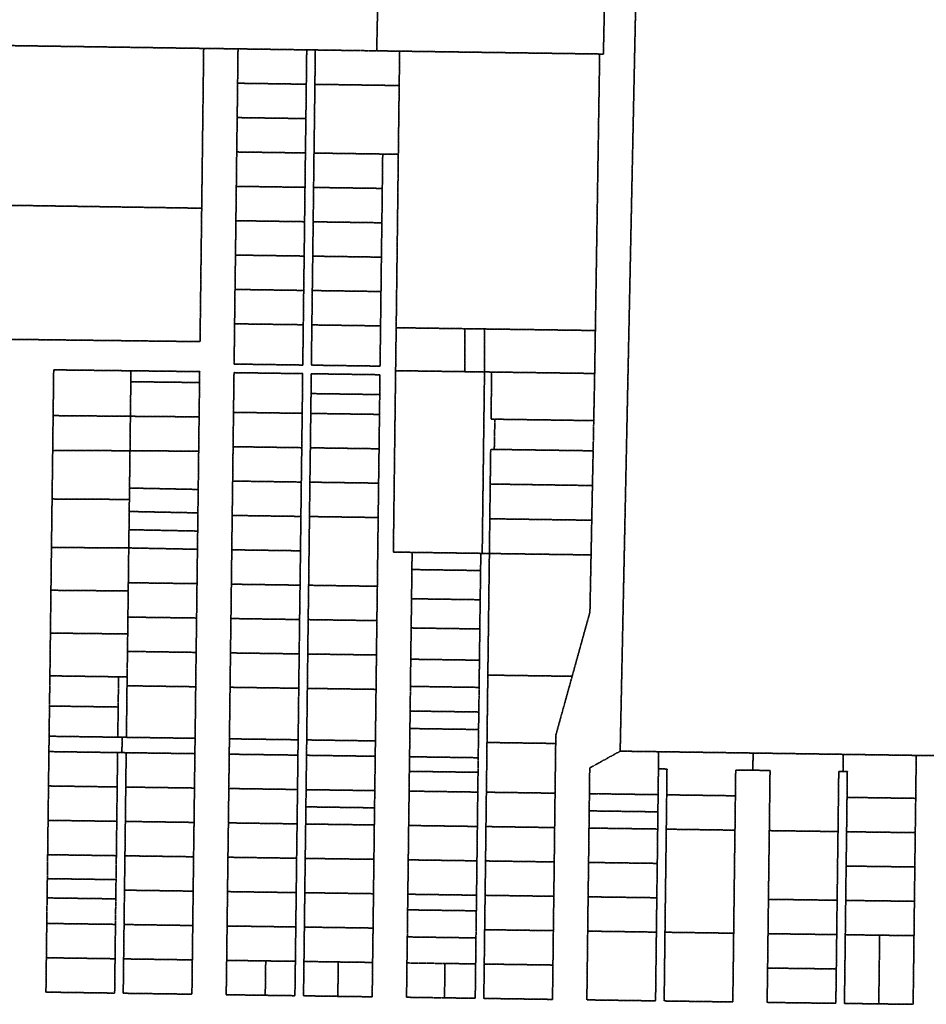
# Model space of a CAD drawing. Header units: feet. Extents: x 0 to 1411532, y 4 to 648360.
# Tile 53 of 69: x 1394487 to 1396229, y 446021 to 447912. Entities that reach past the tile are written whole.
import ezdxf

# ---------------------------------------------------------------- set-up
doc = ezdxf.new("R2010")
doc.units = ezdxf.units.FT
doc.header["$MEASUREMENT"] = 0
doc.linetypes.add('DASHED2', pattern=[0.375, 0.25, -0.125])
doc.layers.add('vanwert_121013_d_joined', color=247, linetype='DASHED2')

msp = doc.modelspace()

# ---------------------------------------------------------------- linework, layer by layer
at = {"layer": 'vanwert_121013_d_joined'}
for points in [[(1395716.5, 449169.2), (1396521.5, 449154.5), (1396500.2, 448129.4), (1396466.3, 446495.2), (1396408.1, 446496.1), (1396276.1, 446497.9), (1396210.1, 446498.9), (1396069.9, 446500.9), (1395896.6, 446503.4), (1395715.1, 446506), (1395641.2, 446507), (1395675.2, 448144.4), (1395696.5, 449169.6), (1395716.5, 449169.2)], [(1395038.9, 447853.8), (1394906.9, 447855.7), (1394840.9, 447856.6), (1394293.6, 447864.5), (1394296.3, 447971.8), (1394297.9, 448037.8), (1394299.6, 448103.8), (1394305.8, 448403.7), (1394311.7, 448688.9), (1395190.5, 448677), (1395179.6, 448151.8), (1395173.4, 447851.9), (1395055.4, 447853.6), (1395038.9, 447853.8)], [(1395217.4, 447851.3), (1395187.4, 447851.7), (1395173.4, 447851.9), (1395179.6, 448151.8), (1395615.2, 448145.6), (1395609, 447845.7), (1395601.8, 447845.8), (1395217.4, 447851.3)], [(1394293.6, 447864.5), (1394840.9, 447856.6), (1394837.1, 447549.7), (1394287.2, 447558), (1394288.5, 447662.2), (1394291.6, 447785.7), (1394293.6, 447864.5)], [(1395038.1, 447787.8), (1394906.1, 447789.7), (1394906.9, 447855.7), (1395038.9, 447853.8), (1395038.1, 447787.8)], [(1395173.4, 447851.9), (1395187.4, 447851.7), (1395217.4, 447851.3), (1395216.6, 447785.3), (1395186.6, 447785.7), (1395054.6, 447787.6), (1395055.4, 447853.6), (1395173.4, 447851.9)], [(1395217.4, 447851.3), (1395601.8, 447845.8), (1395597, 447538.7), (1395593.5, 447314.8), (1395380.3, 447317.8), (1395342.7, 447318.3), (1395210.8, 447320.2), (1395213.6, 447544.2), (1395214.9, 447653.3), (1395216.6, 447785.3), (1395217.4, 447851.3)], [(1395038.1, 447787.8), (1395037.3, 447721.8), (1394905.3, 447723.7), (1394906.1, 447789.7), (1395038.1, 447787.8)], [(1395054.6, 447787.6), (1395186.6, 447785.7), (1395216.6, 447785.3), (1395214.9, 447653.3), (1395184.9, 447653.7), (1395052.9, 447655.6), (1395053.8, 447721.6), (1395054.6, 447787.6)], [(1395037.3, 447721.8), (1395036.4, 447655.8), (1394904.4, 447657.7), (1394905.3, 447723.7), (1395037.3, 447721.8)], [(1395036.4, 447655.8), (1395035.6, 447589.8), (1394903.6, 447591.7), (1394904.4, 447657.7), (1395036.4, 447655.8)], [(1395184.1, 447587.7), (1395052.1, 447589.6), (1395052.9, 447655.6), (1395184.9, 447653.7), (1395184.1, 447587.7)], [(1395035.6, 447589.8), (1395034.8, 447523.8), (1394902.8, 447525.7), (1394903.6, 447591.7), (1395035.6, 447589.8)], [(1395184.1, 447587.7), (1395183.3, 447521.7), (1395051.3, 447523.6), (1395052.1, 447589.6), (1395184.1, 447587.7)], [(1394163.8, 447301.6), (1394164.8, 447371.7), (1394284.7, 447370.3), (1394287.2, 447558), (1394837.1, 447549.7), (1394833.9, 447293.5), (1394163.8, 447301.6)], [(1395034.8, 447523.8), (1395034, 447457.8), (1394902, 447459.7), (1394902.8, 447525.7), (1395034.8, 447523.8)], [(1395183.3, 447521.7), (1395182.4, 447455.7), (1395050.5, 447457.6), (1395051.3, 447523.6), (1395183.3, 447521.7)], [(1395034, 447457.8), (1395033.1, 447391.8), (1394901.1, 447393.7), (1394902, 447459.7), (1395034, 447457.8)], [(1395182.4, 447455.7), (1395181.6, 447389.7), (1395049.6, 447391.6), (1395050.5, 447457.6), (1395182.4, 447455.7)], [(1395033.1, 447391.8), (1395032.3, 447325.9), (1394900.3, 447327.7), (1394901.1, 447393.7), (1395033.1, 447391.8)], [(1395181.6, 447389.7), (1395180.8, 447323.7), (1395048.8, 447325.6), (1395049.6, 447391.6), (1395181.6, 447389.7)], [(1395032.3, 447325.9), (1395031.3, 447248.5), (1394899.4, 447250.4), (1394900.3, 447327.7), (1395032.3, 447325.9)], [(1395180.8, 447323.7), (1395179.8, 447246.4), (1395047.8, 447248.3), (1395048.8, 447325.6), (1395180.8, 447323.7)], [(1395342.7, 447318.3), (1395343, 447235.8), (1395209.7, 447237.7), (1395210.8, 447320.2), (1395342.7, 447318.3)], [(1395380.3, 447317.8), (1395380.5, 447235.3), (1395343, 447235.8), (1395342.7, 447318.3), (1395380.3, 447317.8)], [(1395380.3, 447317.8), (1395593.5, 447314.8), (1395592.2, 447232.3), (1395394.2, 447235.1), (1395380.5, 447235.3), (1395380.3, 447317.8)], [(1394824.2, 446516.9), (1394824.4, 446531.7), (1394825.6, 446630.7), (1394826.4, 446696.7), (1394827.3, 446762.7), (1394828.1, 446828.7), (1394828.9, 446894.7), (1394829, 446902.7), (1394829.4, 446929.7), (1394829.8, 446964.6), (1394830.4, 447009.6), (1394831.3, 447083.1), (1394832.1, 447149), (1394832.9, 447214.9), (1394833.2, 447235.9), (1394701.2, 447237.5), (1394552.7, 447239.3), (1394551.6, 447151.4), (1394550.8, 447084.7), (1394549.6, 446991.3), (1394548.4, 446898.2), (1394547.4, 446816), (1394546.4, 446733.8), (1394545.4, 446651.7), (1394544.6, 446593.7), (1394544.5, 446585.7), (1394543.9, 446535.7), (1394543.7, 446520.9), (1394543.5, 446506.2), (1394542.7, 446440.2), (1394541.9, 446374.2), (1394541.1, 446308.2), (1394540.5, 446262.2), (1394540.3, 446242.2), (1394540, 446225.2), (1394539.4, 446176.2), (1394538.6, 446110.3), (1394537.8, 446044.3), (1394669.8, 446042.4), (1394670.6, 446108.4), (1394671.4, 446174.4), (1394672, 446223.4), (1394672.2, 446240.4), (1394672.5, 446260.3), (1394673.1, 446306.3), (1394673.9, 446372.3), (1394674.7, 446438.3), (1394675.5, 446504.3), (1394683.8, 446504.2), (1394692, 446504.1), (1394691.2, 446438.1), (1394690.4, 446372.1), (1394689.6, 446306.1), (1394688.7, 446240.1), (1394687.9, 446174.1), (1394687.1, 446108.1), (1394686.3, 446042.1), (1394818.3, 446040.3), (1394819.1, 446106.2), (1394819.9, 446172.2), (1394820.7, 446238.2), (1394821.5, 446304.2), (1394822.4, 446370.2), (1394823.2, 446436.2), (1394824, 446502.2), (1394824.2, 446516.9)], [(1394551.6, 447151.4), (1394552.7, 447239.3), (1394701.2, 447237.5), (1394700.9, 447216.5), (1394700.1, 447150.1), (1394551.6, 447151.4)], [(1395241.4, 446888.8), (1395205.4, 446889.3), (1395209.7, 447237.7), (1395343, 447235.8), (1395380.5, 447235.3), (1395376.1, 446886.8), (1395373.4, 446886.9), (1395241.4, 446888.8)], [(1394701.2, 447237.5), (1394833.2, 447235.9), (1394832.9, 447214.9), (1394700.9, 447216.5), (1394701.2, 447237.5)], [(1394899.2, 447233.9), (1394898.2, 447157.7), (1394897.4, 447091.7), (1394896.6, 447025.7), (1394895.7, 446959.7), (1394894.9, 446893.7), (1394894.1, 446827.7), (1394893.3, 446761.7), (1394892.4, 446695.7), (1394891.6, 446629.7), (1394890.4, 446530.7), (1394890.2, 446516), (1394890, 446501.2), (1394889.2, 446435.3), (1394888.4, 446369.3), (1394887.5, 446303.3), (1394886.7, 446237.3), (1394885.9, 446171.3), (1394885.1, 446105.3), (1394884.2, 446039.3), (1394959.2, 446038.2), (1395016.2, 446037.4), (1395017.1, 446103.4), (1395017.9, 446169.4), (1395018.7, 446235.4), (1395019.5, 446301.4), (1395020.4, 446367.4), (1395021.2, 446433.4), (1395022, 446499.4), (1395022.2, 446514.1), (1395022.4, 446528.9), (1395023.6, 446627.8), (1395024.4, 446693.8), (1395025.2, 446759.8), (1395026.1, 446825.8), (1395026.9, 446891.8), (1395027.7, 446957.8), (1395028.5, 447023.8), (1395029.4, 447089.8), (1395030.2, 447155.8), (1395031.1, 447232), (1394899.2, 447233.9)], [(1394899.2, 447233.9), (1395031.1, 447232), (1395030.2, 447155.8), (1394898.2, 447157.7), (1394899.2, 447233.9)], [(1395179.6, 447229.9), (1395047.6, 447231.8), (1395047.2, 447193.7), (1395046.7, 447155.6), (1395045.9, 447089.6), (1395045, 447023.6), (1395044.2, 446957.6), (1395043.4, 446891.6), (1395042.6, 446825.6), (1395041.7, 446759.6), (1395040.9, 446693.6), (1395040.1, 446627.6), (1395038.9, 446528.6), (1395038.7, 446513.9), (1395038.5, 446499.1), (1395037.7, 446433.1), (1395037.3, 446400.1), (1395036.9, 446367.1), (1395036, 446301.1), (1395035.2, 446235.2), (1395034.4, 446169.2), (1395033.6, 446103.2), (1395032.7, 446037.2), (1395098.7, 446036.2), (1395164.7, 446035.3), (1395165.5, 446101.3), (1395166.4, 446167.3), (1395167.2, 446233.3), (1395168, 446299.3), (1395168.8, 446365.3), (1395169.2, 446398.2), (1395169.7, 446431.2), (1395170.5, 446497.2), (1395170.7, 446512), (1395170.9, 446526.7), (1395172.1, 446625.7), (1395172.9, 446691.7), (1395173.7, 446757.7), (1395174.6, 446823.7), (1395175.4, 446889.7), (1395176.2, 446955.7), (1395177, 447021.7), (1395177.9, 447087.7), (1395178.7, 447153.7), (1395179.2, 447191.8), (1395179.6, 447229.9)], [(1395179.6, 447229.9), (1395179.2, 447191.8), (1395047.2, 447193.7), (1395047.6, 447231.8), (1395179.6, 447229.9)], [(1395376.1, 446886.8), (1395380.5, 447235.3), (1395394.2, 447235.1), (1395393.1, 447144.6), (1395400.4, 447144.5), (1395399.3, 447086.5), (1395392.4, 447086.6), (1395391.5, 447020), (1395390.7, 446953.3), (1395389.9, 446886.6), (1395376.1, 446886.8)], [(1395592.2, 447232.3), (1395590.4, 447141.8), (1395400.4, 447144.5), (1395393.1, 447144.6), (1395394.2, 447235.1), (1395592.2, 447232.3)], [(1394832.9, 447214.9), (1394832.1, 447149), (1394700.1, 447150.1), (1394700.9, 447216.5), (1394832.9, 447214.9)], [(1395047.2, 447193.7), (1395179.2, 447191.8), (1395178.7, 447153.7), (1395046.7, 447155.6), (1395047.2, 447193.7)], [(1394551.6, 447151.4), (1394700.1, 447150.1), (1394699.3, 447083.9), (1394550.8, 447084.7), (1394551.6, 447151.4)], [(1394832.1, 447149), (1394831.3, 447083.1), (1394699.3, 447083.9), (1394700.1, 447150.1), (1394832.1, 447149)], [(1394898.2, 447157.7), (1395030.2, 447155.8), (1395029.4, 447089.8), (1394897.4, 447091.7), (1394898.2, 447157.7)], [(1395178.7, 447153.7), (1395177.9, 447087.7), (1395045.9, 447089.6), (1395046.7, 447155.6), (1395178.7, 447153.7)], [(1395400.4, 447144.5), (1395590.4, 447141.8), (1395589.3, 447083.8), (1395399.3, 447086.5), (1395400.4, 447144.5)], [(1394897.4, 447091.7), (1395029.4, 447089.8), (1395028.5, 447023.8), (1394896.6, 447025.7), (1394897.4, 447091.7)], [(1395045.9, 447089.6), (1395177.9, 447087.7), (1395177, 447021.7), (1395045, 447023.6), (1395045.9, 447089.6)], [(1395391.5, 447020), (1395392.4, 447086.6), (1395399.3, 447086.5), (1395589.3, 447083.8), (1395587.9, 447017.1), (1395391.5, 447020)], [(1394550.8, 447084.7), (1394699.3, 447083.9), (1394698.4, 447012.3), (1394698.1, 446990.4), (1394549.6, 446991.3), (1394550.8, 447084.7)], [(1394831.3, 447083.1), (1394830.4, 447009.6), (1394698.4, 447012.3), (1394699.3, 447083.9), (1394831.3, 447083.1)], [(1394830.4, 447009.6), (1394829.8, 446964.6), (1394697.8, 446967.3), (1394698.1, 446990.4), (1394698.4, 447012.3), (1394830.4, 447009.6)], [(1394896.6, 447025.7), (1395028.5, 447023.8), (1395027.7, 446957.8), (1394895.7, 446959.7), (1394896.6, 447025.7)], [(1395045, 447023.6), (1395177, 447021.7), (1395176.2, 446955.7), (1395044.2, 446957.6), (1395045, 447023.6)], [(1395587.9, 447017.1), (1395586.6, 446950.5), (1395390.7, 446953.3), (1395391.5, 447020), (1395587.9, 447017.1)], [(1394549.6, 446991.3), (1394698.1, 446990.4), (1394697.8, 446967.3), (1394697.4, 446932.3), (1394697, 446905.3), (1394696.9, 446897.3), (1394548.4, 446898.2), (1394549.6, 446991.3)], [(1394829.8, 446964.6), (1394829.4, 446929.7), (1394697.4, 446932.3), (1394697.8, 446967.3), (1394829.8, 446964.6)], [(1394895.7, 446959.7), (1395027.7, 446957.8), (1395026.9, 446891.8), (1394894.9, 446893.7), (1394895.7, 446959.7)], [(1395174.6, 446823.7), (1395042.6, 446825.6), (1395043.4, 446891.6), (1395044.2, 446957.6), (1395176.2, 446955.7), (1395175.4, 446889.7), (1395174.6, 446823.7)], [(1395586.6, 446950.5), (1395585.3, 446883.9), (1395389.9, 446886.6), (1395390.7, 446953.3), (1395586.6, 446950.5)], [(1394828.9, 446894.7), (1394696.9, 446897.3), (1394697, 446905.3), (1394697.4, 446932.3), (1394829.4, 446929.7), (1394829, 446902.7), (1394828.9, 446894.7)], [(1394548.4, 446898.2), (1394696.9, 446897.3), (1394696.1, 446830.5), (1394695.9, 446814.7), (1394547.4, 446816), (1394548.4, 446898.2)], [(1394828.9, 446894.7), (1394828.1, 446828.7), (1394696.1, 446830.5), (1394696.9, 446897.3), (1394828.9, 446894.7)], [(1394894.9, 446893.7), (1395026.9, 446891.8), (1395026.1, 446825.8), (1394894.1, 446827.7), (1394894.9, 446893.7)], [(1395241.4, 446888.8), (1395373.4, 446886.9), (1395373, 446853.9), (1395241, 446855.8), (1395241.4, 446888.8)], [(1395389.9, 446886.6), (1395585.3, 446883.9), (1395583.1, 446774.1), (1395548.9, 446650.8), (1395386.9, 446653.1), (1395389.9, 446886.6)], [(1395373, 446853.9), (1395372.2, 446797.8), (1395240.3, 446799.7), (1395241, 446855.8), (1395373, 446853.9)], [(1394695.3, 446764.5), (1394695.9, 446814.7), (1394696.1, 446830.5), (1394828.1, 446828.7), (1394827.3, 446762.7), (1394695.3, 446764.5)], [(1394894.1, 446827.7), (1395026.1, 446825.8), (1395025.2, 446759.8), (1394893.3, 446761.7), (1394894.1, 446827.7)], [(1395042.6, 446825.6), (1395174.6, 446823.7), (1395173.7, 446757.7), (1395041.7, 446759.6), (1395042.6, 446825.6)], [(1394547.4, 446816), (1394695.9, 446814.7), (1394695.3, 446764.5), (1394694.9, 446732.1), (1394546.4, 446733.8), (1394547.4, 446816)], [(1395372.2, 446797.8), (1395371.5, 446741.7), (1395239.6, 446743.6), (1395240.3, 446799.7), (1395372.2, 446797.8)], [(1394694.5, 446698.6), (1394694.9, 446732.1), (1394695.3, 446764.5), (1394827.3, 446762.7), (1394826.4, 446696.7), (1394694.5, 446698.6)], [(1394893.3, 446761.7), (1395025.2, 446759.8), (1395024.4, 446693.8), (1394892.4, 446695.7), (1394893.3, 446761.7)], [(1395041.7, 446759.6), (1395173.7, 446757.7), (1395172.9, 446691.7), (1395040.9, 446693.6), (1395041.7, 446759.6)], [(1394677.3, 446649.8), (1394545.4, 446651.7), (1394546.4, 446733.8), (1394694.9, 446732.1), (1394694.5, 446698.6), (1394693.8, 446649.6), (1394677.3, 446649.8)], [(1395371.5, 446741.7), (1395370.8, 446681.7), (1395238.8, 446683.6), (1395239.6, 446743.6), (1395371.5, 446741.7)], [(1394693.6, 446632.6), (1394693.8, 446649.6), (1394694.5, 446698.6), (1394826.4, 446696.7), (1394825.6, 446630.7), (1394693.6, 446632.6)], [(1394892.4, 446695.7), (1395024.4, 446693.8), (1395023.6, 446627.8), (1394891.6, 446629.7), (1394892.4, 446695.7)], [(1395040.9, 446693.6), (1395172.9, 446691.7), (1395172.1, 446625.7), (1395040.1, 446627.6), (1395040.9, 446693.6)], [(1395370.8, 446681.7), (1395370.1, 446629.5), (1395238.2, 446631.4), (1395238.8, 446683.6), (1395370.8, 446681.7)], [(1394676.6, 446591.8), (1394544.6, 446593.7), (1394545.4, 446651.7), (1394677.3, 446649.8), (1394676.6, 446591.8)], [(1395517.3, 446521.8), (1395385.3, 446523.7), (1395386.9, 446653.1), (1395548.9, 446650.8), (1395517.5, 446537.5), (1395517.3, 446521.8)], [(1394677.3, 446649.8), (1394693.8, 446649.6), (1394693.6, 446632.6), (1394692.4, 446533.6), (1394684.2, 446533.7), (1394675.9, 446533.8), (1394676.5, 446583.8), (1394676.6, 446591.8), (1394677.3, 446649.8)], [(1394693.6, 446632.6), (1394825.6, 446630.7), (1394824.4, 446531.7), (1394692.4, 446533.6), (1394693.6, 446632.6)], [(1394891.6, 446629.7), (1395023.6, 446627.8), (1395022.4, 446528.9), (1394890.4, 446530.7), (1394891.6, 446629.7)], [(1395040.1, 446627.6), (1395172.1, 446625.7), (1395170.9, 446526.7), (1395038.9, 446528.6), (1395040.1, 446627.6)], [(1395237.6, 446584.1), (1395238, 446615.4), (1395238.2, 446631.4), (1395370.1, 446629.5), (1395370, 446613.5), (1395369.6, 446582.2), (1395237.6, 446584.1)], [(1394543.9, 446535.7), (1394544.5, 446585.7), (1394544.6, 446593.7), (1394676.6, 446591.8), (1394676.5, 446583.8), (1394675.9, 446533.8), (1394543.9, 446535.7)], [(1395369.6, 446582.2), (1395369.1, 446548.6), (1395237.2, 446550.5), (1395237.6, 446584.1), (1395369.6, 446582.2)], [(1395237.2, 446550.5), (1395369.1, 446548.6), (1395368.8, 446523.9), (1395368.6, 446509.2), (1395368.5, 446494.4), (1395236.5, 446496.3), (1395236.7, 446511), (1395236.8, 446525.8), (1395237.2, 446550.5)], [(1394675.9, 446533.8), (1394684.2, 446533.7), (1394684, 446518.9), (1394683.8, 446504.2), (1394675.5, 446504.3), (1394543.5, 446506.2), (1394543.7, 446520.9), (1394543.9, 446535.7), (1394675.9, 446533.8)], [(1394692.4, 446533.6), (1394824.4, 446531.7), (1394824.2, 446516.9), (1394824, 446502.2), (1394692, 446504.1), (1394683.8, 446504.2), (1394684, 446518.9), (1394684.2, 446533.7), (1394692.4, 446533.6)], [(1395022.4, 446528.9), (1395022.2, 446514.1), (1395022, 446499.4), (1394890, 446501.2), (1394890.2, 446516), (1394890.4, 446530.7), (1395022.4, 446528.9)], [(1395170.9, 446526.7), (1395170.7, 446512), (1395170.5, 446497.2), (1395038.5, 446499.1), (1395038.7, 446513.9), (1395038.9, 446528.6), (1395170.9, 446526.7)], [(1395384.1, 446428.2), (1395385, 446494.2), (1395385.1, 446508.9), (1395385.3, 446523.7), (1395517.3, 446521.8), (1395517.1, 446507), (1395516.9, 446492.3), (1395516.1, 446426.3), (1395384.1, 446428.2)], [(1394675.5, 446504.3), (1394674.7, 446438.3), (1394542.7, 446440.2), (1394543.5, 446506.2), (1394675.5, 446504.3)], [(1394823.2, 446436.2), (1394691.2, 446438.1), (1394692, 446504.1), (1394824, 446502.2), (1394823.2, 446436.2)], [(1395022, 446499.4), (1395021.2, 446433.4), (1394889.2, 446435.3), (1394890, 446501.2), (1395022, 446499.4)], [(1395714.7, 446473), (1395714.1, 446423.5), (1395599.5, 446425.1), (1395582.1, 446425.4), (1395582.7, 446474.8), (1395600.7, 446484.7), (1395641.2, 446507), (1395715.1, 446506), (1395714.7, 446473)], [(1395862.6, 446421.3), (1395730.6, 446423.2), (1395731.2, 446472.7), (1395714.7, 446473), (1395715.1, 446506), (1395896.6, 446503.4), (1395896.2, 446470.4), (1395863.2, 446470.8), (1395862.6, 446421.3)], [(1395927.8, 446354.4), (1395928.6, 446420.4), (1395929.2, 446469.9), (1395896.2, 446470.4), (1395896.6, 446503.4), (1396069.9, 446500.9), (1396069.4, 446467.9), (1396061.2, 446468), (1396060.6, 446418.5), (1396059.8, 446352.6), (1395927.8, 446354.4)], [(1396209.1, 446416.4), (1396077.1, 446418.3), (1396077.7, 446467.8), (1396069.4, 446467.9), (1396069.9, 446500.9), (1396210.1, 446498.9), (1396209.7, 446465.9), (1396209.1, 446416.4)], [(1395038.5, 446499.1), (1395170.5, 446497.2), (1395169.7, 446431.2), (1395037.7, 446433.1), (1395038.5, 446499.1)], [(1395368.5, 446494.4), (1395368.1, 446466.4), (1395236.1, 446468.3), (1395236.5, 446496.3), (1395368.5, 446494.4)], [(1395368.1, 446466.4), (1395367.6, 446428.4), (1395235.7, 446430.3), (1395236.1, 446468.3), (1395368.1, 446466.4)], [(1394674.7, 446438.3), (1394673.9, 446372.3), (1394541.9, 446374.2), (1394542.7, 446440.2), (1394674.7, 446438.3)], [(1394823.2, 446436.2), (1394822.4, 446370.2), (1394690.4, 446372.1), (1394691.2, 446438.1), (1394823.2, 446436.2)], [(1395021.2, 446433.4), (1395020.4, 446367.4), (1394888.4, 446369.3), (1394889.2, 446435.3), (1395021.2, 446433.4)], [(1395037.7, 446433.1), (1395169.7, 446431.2), (1395169.2, 446398.2), (1395037.3, 446400.1), (1395037.7, 446433.1)], [(1395367.6, 446428.4), (1395366.8, 446362.4), (1395234.8, 446364.3), (1395235.7, 446430.3), (1395367.6, 446428.4)], [(1395516.1, 446426.3), (1395515.3, 446360.3), (1395383.3, 446362.2), (1395384.1, 446428.2), (1395516.1, 446426.3)], [(1395598.8, 446392.1), (1395581.7, 446392.4), (1395582.1, 446425.4), (1395599.5, 446425.1), (1395714.1, 446423.5), (1395713.7, 446390.5), (1395598.8, 446392.1)], [(1395730.6, 446423.2), (1395862.6, 446421.3), (1395861.8, 446355.3), (1395729.8, 446357.2), (1395730.6, 446423.2)], [(1396076.3, 446352.3), (1396077.1, 446418.3), (1396209.1, 446416.4), (1396208.2, 446350.5), (1396076.3, 446352.3)], [(1395169.2, 446398.2), (1395168.8, 446365.3), (1395036.9, 446367.1), (1395037.3, 446400.1), (1395169.2, 446398.2)], [(1395598.1, 446359.1), (1395581.3, 446359.4), (1395581.7, 446392.4), (1395598.8, 446392.1), (1395713.7, 446390.5), (1395713.3, 446357.5), (1395598.1, 446359.1)], [(1394673.9, 446372.3), (1394673.1, 446306.3), (1394541.1, 446308.2), (1394541.9, 446374.2), (1394673.9, 446372.3)], [(1394822.4, 446370.2), (1394821.5, 446304.2), (1394689.6, 446306.1), (1394690.4, 446372.1), (1394822.4, 446370.2)], [(1395020.4, 446367.4), (1395019.5, 446301.4), (1394887.5, 446303.3), (1394888.4, 446369.3), (1395020.4, 446367.4)], [(1395168.8, 446365.3), (1395168, 446299.3), (1395036, 446301.1), (1395036.9, 446367.1), (1395168.8, 446365.3)], [(1395366.8, 446362.4), (1395366, 446296.4), (1395234, 446298.3), (1395234.8, 446364.3), (1395366.8, 446362.4)], [(1395515.3, 446360.3), (1395514.5, 446294.3), (1395382.5, 446296.2), (1395383.3, 446362.2), (1395515.3, 446360.3)], [(1395713.3, 446357.5), (1395712.5, 446291.5), (1395596.7, 446293.1), (1395580.5, 446293.4), (1395581.3, 446359.4), (1395598.1, 446359.1), (1395713.3, 446357.5)], [(1395729.8, 446357.2), (1395861.8, 446355.3), (1395860.9, 446289.4), (1395860.1, 446223.4), (1395859.3, 446157.4), (1395727.3, 446159.3), (1395728.1, 446225.2), (1395729, 446291.2), (1395729.8, 446357.2)], [(1396058.1, 446220.7), (1395926.1, 446222.5), (1395926.9, 446288.4), (1395927.8, 446354.4), (1396059.8, 446352.6), (1396058.9, 446286.6), (1396058.1, 446220.7)], [(1396075.4, 446286.4), (1396076.3, 446352.3), (1396208.2, 446350.5), (1396207.4, 446284.6), (1396075.4, 446286.4)], [(1394673.1, 446306.3), (1394672.5, 446260.3), (1394540.5, 446262.2), (1394541.1, 446308.2), (1394673.1, 446306.3)], [(1394821.5, 446304.2), (1394820.7, 446238.2), (1394688.7, 446240.1), (1394689.6, 446306.1), (1394821.5, 446304.2)], [(1395019.5, 446301.4), (1395018.7, 446235.4), (1394886.7, 446237.3), (1394887.5, 446303.3), (1395019.5, 446301.4)], [(1395168, 446299.3), (1395167.2, 446233.3), (1395035.2, 446235.2), (1395036, 446301.1), (1395168, 446299.3)], [(1395366, 446296.4), (1395365.2, 446230.4), (1395233.2, 446232.3), (1395234, 446298.3), (1395366, 446296.4)], [(1395514.5, 446294.3), (1395513.7, 446228.3), (1395381.7, 446230.2), (1395382.5, 446296.2), (1395514.5, 446294.3)], [(1395712.5, 446291.5), (1395711.6, 446225.5), (1395595.4, 446227.1), (1395579.6, 446227.4), (1395580.5, 446293.4), (1395596.7, 446293.1), (1395712.5, 446291.5)], [(1396074.6, 446220.4), (1396075.4, 446286.4), (1396207.4, 446284.6), (1396206.6, 446218.7), (1396074.6, 446220.4)], [(1394672.5, 446260.3), (1394672.2, 446240.4), (1394672, 446223.4), (1394540, 446225.2), (1394540.3, 446242.2), (1394540.5, 446262.2), (1394672.5, 446260.3)], [(1394820.7, 446238.2), (1394819.9, 446172.2), (1394687.9, 446174.1), (1394688.7, 446240.1), (1394820.7, 446238.2)], [(1395018.7, 446235.4), (1395017.9, 446169.4), (1394885.9, 446171.3), (1394886.7, 446237.3), (1395018.7, 446235.4)], [(1394672, 446223.4), (1394671.4, 446174.4), (1394539.4, 446176.2), (1394540, 446225.2), (1394672, 446223.4)], [(1395167.2, 446233.3), (1395166.4, 446167.3), (1395034.4, 446169.2), (1395035.2, 446235.2), (1395167.2, 446233.3)], [(1395365.2, 446230.4), (1395364.8, 446200.4), (1395232.8, 446202.3), (1395233.2, 446232.3), (1395365.2, 446230.4)], [(1395513.7, 446228.3), (1395512.8, 446162.3), (1395380.8, 446164.2), (1395381.7, 446230.2), (1395513.7, 446228.3)], [(1395711.6, 446225.5), (1395710.8, 446159.5), (1395594, 446161.2), (1395578.8, 446161.4), (1395579.6, 446227.4), (1395595.4, 446227.1), (1395711.6, 446225.5)], [(1396057.3, 446154.7), (1395925.3, 446156.5), (1395926.1, 446222.5), (1396058.1, 446220.7), (1396057.3, 446154.7)], [(1396139.8, 446153.6), (1396073.8, 446154.5), (1396074.6, 446220.4), (1396206.6, 446218.7), (1396205.8, 446152.7), (1396139.8, 446153.6)], [(1395364.8, 446200.4), (1395364.3, 446164.4), (1395364.1, 446148.4), (1395232.2, 446150.3), (1395232.4, 446166.3), (1395232.8, 446202.3), (1395364.8, 446200.4)], [(1394671.4, 446174.4), (1394670.6, 446108.4), (1394538.6, 446110.3), (1394539.4, 446176.2), (1394671.4, 446174.4)], [(1394819.9, 446172.2), (1394819.1, 446106.2), (1394687.1, 446108.1), (1394687.9, 446174.1), (1394819.9, 446172.2)], [(1394960.1, 446104.2), (1394885.1, 446105.3), (1394885.9, 446171.3), (1395017.9, 446169.4), (1395017.1, 446103.4), (1394960.1, 446104.2)], [(1395099.5, 446102.2), (1395033.6, 446103.2), (1395034.4, 446169.2), (1395166.4, 446167.3), (1395165.5, 446101.3), (1395099.5, 446102.2)], [(1395512.8, 446162.3), (1395512, 446096.3), (1395380, 446098.2), (1395380.8, 446164.2), (1395512.8, 446162.3)], [(1395710.8, 446159.5), (1395710, 446093.5), (1395709.2, 446027.5), (1395591.3, 446029.2), (1395577.2, 446029.4), (1395578, 446095.4), (1395578.8, 446161.4), (1395594, 446161.2), (1395710.8, 446159.5)], [(1395304.5, 446099.3), (1395231.5, 446100.3), (1395232.2, 446150.3), (1395364.1, 446148.4), (1395363.5, 446098.5), (1395304.5, 446099.3)], [(1395727.3, 446159.3), (1395859.3, 446157.4), (1395858.5, 446091.4), (1395857.6, 446025.4), (1395725.7, 446027.3), (1395726.5, 446093.3), (1395727.3, 446159.3)], [(1396056.5, 446088.8), (1395924.5, 446090.5), (1395925.3, 446156.5), (1396057.3, 446154.7), (1396056.5, 446088.8)], [(1396139.8, 446153.6), (1396138.1, 446021.7), (1396072.1, 446022.6), (1396073, 446088.6), (1396073.8, 446154.5), (1396139.8, 446153.6)], [(1396138.1, 446021.7), (1396139.8, 446153.6), (1396205.8, 446152.7), (1396205, 446086.8), (1396204.1, 446020.9), (1396138.1, 446021.7)], [(1394670.6, 446108.4), (1394669.8, 446042.4), (1394537.8, 446044.3), (1394538.6, 446110.3), (1394670.6, 446108.4)], [(1394819.1, 446106.2), (1394818.3, 446040.3), (1394686.3, 446042.1), (1394687.1, 446108.1), (1394819.1, 446106.2)], [(1394960.1, 446104.2), (1394959.2, 446038.2), (1394884.2, 446039.3), (1394885.1, 446105.3), (1394960.1, 446104.2)], [(1394959.2, 446038.2), (1394960.1, 446104.2), (1395017.1, 446103.4), (1395016.2, 446037.4), (1394959.2, 446038.2)], [(1395099.5, 446102.2), (1395098.7, 446036.2), (1395032.7, 446037.2), (1395033.6, 446103.2), (1395099.5, 446102.2)], [(1395098.7, 446036.2), (1395099.5, 446102.2), (1395165.5, 446101.3), (1395164.7, 446035.3), (1395098.7, 446036.2)], [(1395304.5, 446099.3), (1395303.7, 446033.3), (1395230.7, 446034.4), (1395231.5, 446100.3), (1395304.5, 446099.3)], [(1395303.7, 446033.3), (1395304.5, 446099.3), (1395363.5, 446098.5), (1395362.7, 446032.5), (1395303.7, 446033.3)], [(1395512, 446096.3), (1395511.2, 446030.3), (1395379.2, 446032.2), (1395380, 446098.2), (1395512, 446096.3)], [(1396055.6, 446022.8), (1395923.6, 446024.5), (1395924.5, 446090.5), (1396056.5, 446088.8), (1396055.6, 446022.8)]]:
    msp.add_lwpolyline(points, close=True, dxfattribs=at)
for points in [[(1394163.8, 447301.6), (1394833.9, 447293.5), (1394837.1, 447549.7), (1394840.9, 447856.6), (1394906.9, 447855.7), (1394906.1, 447789.7), (1394905.3, 447723.7), (1394904.4, 447657.7), (1394903.6, 447591.7), (1394902.8, 447525.7), (1394902, 447459.7), (1394901.1, 447393.7), (1394900.3, 447327.7), (1394899.4, 447250.4), (1395031.3, 447248.5), (1395032.3, 447325.9), (1395033.1, 447391.8), (1395034, 447457.8), (1395034.8, 447523.8), (1395035.6, 447589.8), (1395036.4, 447655.8), (1395037.3, 447721.8), (1395038.1, 447787.8), (1395038.9, 447853.8), (1395055.4, 447853.6), (1395054.6, 447787.6), (1395053.8, 447721.6), (1395052.9, 447655.6), (1395052.1, 447589.6), (1395051.3, 447523.6), (1395050.5, 447457.6), (1395049.6, 447391.6), (1395048.8, 447325.6), (1395047.8, 447248.3), (1395179.8, 447246.4), (1395180.8, 447323.7), (1395181.6, 447389.7), (1395182.4, 447455.7), (1395183.3, 447521.7), (1395184.1, 447587.7), (1395184.9, 447653.7), (1395214.9, 447653.3), (1395213.6, 447544.2), (1395210.8, 447320.2), (1395209.7, 447237.7), (1395205.4, 446889.3), (1395241.4, 446888.8), (1395241, 446855.8), (1395240.3, 446799.7), (1395239.6, 446743.6), (1395238.8, 446683.6), (1395238.2, 446631.4), (1395238, 446615.4), (1395237.6, 446584.1), (1395237.2, 446550.5), (1395236.8, 446525.8), (1395236.7, 446511), (1395236.5, 446496.3), (1395236.1, 446468.3), (1395235.7, 446430.3), (1395234.8, 446364.3), (1395234, 446298.3), (1395233.2, 446232.3), (1395232.8, 446202.3), (1395232.4, 446166.3), (1395232.2, 446150.3), (1395231.5, 446100.3), (1395230.7, 446034.4), (1395303.7, 446033.3), (1395362.7, 446032.5), (1395363.5, 446098.5), (1395364.1, 446148.4), (1395364.3, 446164.4), (1395364.8, 446200.4), (1395365.2, 446230.4), (1395366, 446296.4), (1395366.8, 446362.4), (1395367.6, 446428.4), (1395368.1, 446466.4), (1395368.5, 446494.4), (1395368.6, 446509.2), (1395368.8, 446523.9), (1395369.1, 446548.6), (1395369.6, 446582.2), (1395370, 446613.5), (1395370.1, 446629.5), (1395370.8, 446681.7), (1395371.5, 446741.7), (1395372.2, 446797.8), (1395373, 446853.9), (1395373.4, 446886.9), (1395376.1, 446886.8), (1395389.9, 446886.6), (1395386.9, 446653.1), (1395385.3, 446523.7), (1395385.1, 446508.9), (1395385, 446494.2), (1395384.1, 446428.2), (1395383.3, 446362.2), (1395382.5, 446296.2), (1395381.7, 446230.2), (1395380.8, 446164.2), (1395380, 446098.2), (1395379.2, 446032.2), (1395511.2, 446030.3), (1395512, 446096.3), (1395512.8, 446162.3), (1395513.7, 446228.3), (1395514.5, 446294.3), (1395515.3, 446360.3), (1395516.1, 446426.3), (1395516.9, 446492.3), (1395517.1, 446507), (1395517.3, 446521.8), (1395517.5, 446537.5), (1395548.9, 446650.8), (1395583.1, 446774.1), (1395585.3, 446883.9), (1395586.6, 446950.5), (1395587.9, 447017.1), (1395589.3, 447083.8), (1395590.4, 447141.8), (1395592.2, 447232.3), (1395593.5, 447314.8), (1395597, 447538.7), (1395601.8, 447845.8), (1395609, 447845.7), (1395615.2, 448145.6)], [(1395675.2, 448144.4), (1395641.2, 446507), (1395600.7, 446484.7), (1395582.7, 446474.8), (1395582.1, 446425.4), (1395581.7, 446392.4), (1395581.3, 446359.4), (1395580.5, 446293.4), (1395579.6, 446227.4), (1395578.8, 446161.4), (1395578, 446095.4), (1395577.2, 446029.4), (1395591.3, 446029.2), (1395709.2, 446027.5), (1395710, 446093.5), (1395710.8, 446159.5), (1395711.6, 446225.5), (1395712.5, 446291.5), (1395713.3, 446357.5), (1395713.7, 446390.5), (1395714.1, 446423.5), (1395714.7, 446473), (1395731.2, 446472.7), (1395730.6, 446423.2), (1395729.8, 446357.2), (1395729, 446291.2), (1395728.1, 446225.2), (1395727.3, 446159.3), (1395726.5, 446093.3), (1395725.7, 446027.3), (1395857.6, 446025.4), (1395858.5, 446091.4), (1395859.3, 446157.4), (1395860.1, 446223.4), (1395860.9, 446289.4), (1395861.8, 446355.3), (1395862.6, 446421.3), (1395863.2, 446470.8), (1395896.2, 446470.4), (1395929.2, 446469.9), (1395928.6, 446420.4), (1395927.8, 446354.4), (1395926.9, 446288.4), (1395926.1, 446222.5), (1395925.3, 446156.5), (1395924.5, 446090.5), (1395923.6, 446024.5), (1396055.6, 446022.8), (1396056.5, 446088.8), (1396057.3, 446154.7), (1396058.1, 446220.7), (1396058.9, 446286.6), (1396059.8, 446352.6), (1396060.6, 446418.5), (1396061.2, 446468), (1396069.4, 446467.9), (1396077.7, 446467.8), (1396077.1, 446418.3), (1396076.3, 446352.3), (1396075.4, 446286.4), (1396074.6, 446220.4), (1396073.8, 446154.5), (1396073, 446088.6), (1396072.1, 446022.6), (1396138.1, 446021.7), (1396204.1, 446020.9), (1396205, 446086.8), (1396205.8, 446152.7), (1396206.6, 446218.7), (1396207.4, 446284.6), (1396208.2, 446350.5), (1396209.1, 446416.4), (1396209.7, 446465.9), (1396210.1, 446498.9), (1396276.1, 446497.9)]]:
    msp.add_lwpolyline(points, dxfattribs=at)

doc.saveas('drawing.dxf')
